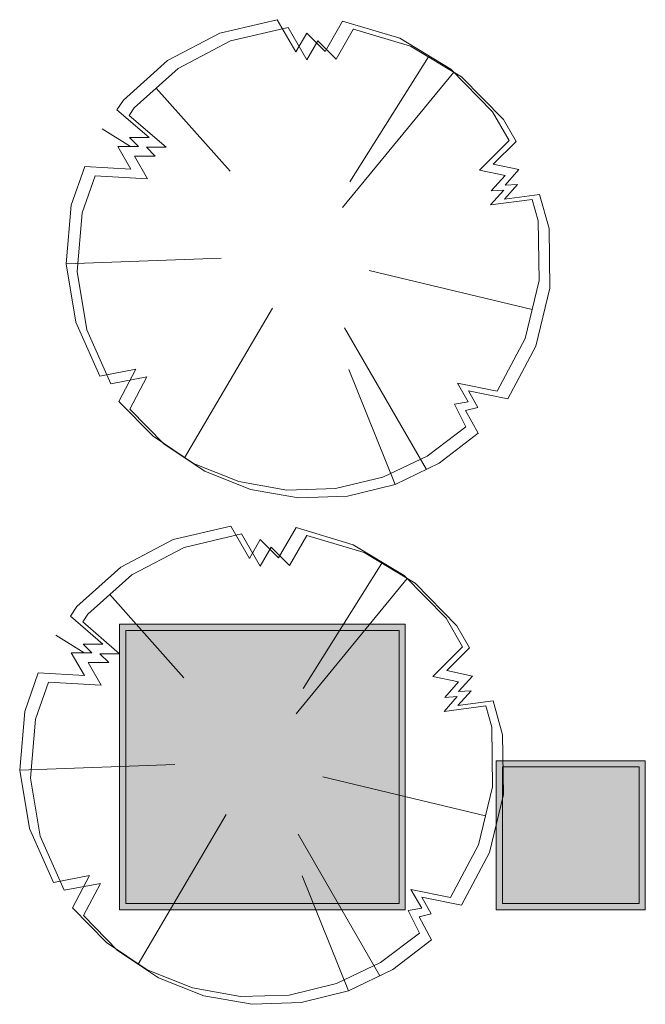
# Model space of a CAD drawing. Header units: metres. Extents: x 738076 to 738809, y 6589688 to 6590318.
# Tile 173 of 187: x 738743.91 to 738748.95, y 6590159.5 to 6590167.43. Entities that reach past the tile are written whole.
import ezdxf

# ---------------------------------------------------------------- set-up
doc = ezdxf.new("R2010")
doc.units = ezdxf.units.M
for name, color, linetype, lineweight in [('_MA-tingm2rgid (2D)', 7, 'Continuous', 5), ('_MA-tingm2rgid (2D)-1', 7, 'Continuous', 5), ('MA-MA inventar', 7, 'Continuous', 5), ('Plants-Component-Interior Linework', 7, 'Continuous', 18), ('Plants-Component-Outline', 7, 'Continuous', 18)]:
    doc.layers.add(name, color=color, linetype=linetype, lineweight=lineweight)
for name, color, linetype, lineweight, true_color in [('MA-haljastus puu', 7, 'Continuous', 5, 0xb9ceac), ('MA-MA haljastus põõsad', 7, 'Continuous', 5, 0x6c7c59), ('MA-v2ikevorm-inventar', 7, 'Continuous', 5, 0x636466)]:
    doc.layers.add(name, color=color, linetype=linetype, lineweight=lineweight, true_color=true_color)

# ---------------------------------------------------------------- blocks, each defined once
blk = doc.blocks.new('Dhalia istutuskast  1.2x1.2x0.58 (2D)-1')
at = {"layer": 'MA-v2ikevorm-inventar', "linetype": 'Continuous', "lineweight": 0, "true_color": 0x7f3f00}
h = blk.add_hatch(color=36, dxfattribs=at)
h.paths.add_polyline_path([(-0.6, 0.6), (-0.6, -0.6), (0.6, -0.6), (0.6, 0.6)])
h.paths.add_polyline_path([(0.55, 0.55), (-0.55, 0.55), (-0.55, -0.55), (0.55, -0.55)])
at = {"layer": 'MA-v2ikevorm-inventar', "color": 36, "true_color": 0x7f3f00, "flags": 128}
for points in [[(-0.6, 0.6), (-0.6, -0.6), (0.6, -0.6), (0.6, 0.6)], [(0.55, 0.55), (-0.55, 0.55), (-0.55, -0.55), (0.55, -0.55)]]:
    blk.add_lwpolyline(points, close=True, dxfattribs=at)
blk = doc.blocks.new('Group-88')
at = {"layer": 'Plants-Component-Interior Linework'}
for p, q in [((-2153669.6816, -6234582.7215), (-2153669.049, -6234581.7135)), ((-2153669.7404, -6234582.9279), (-2153668.8456, -6234581.8362)), ((-2153670.6444, -6234582.6355), (-2153671.2393, -6234581.9658)), ((-2153671.4466, -6234582.4358), (-2153671.6745, -6234582.2939)), ((-2153670.7159, -6234583.3341), (-2153671.9643, -6234583.3814)), ((-2153669.5252, -6234583.4344), (-2153668.2142, -6234583.748)), ((-2153670.3026, -6234583.7375), (-2153671.0121, -6234584.9424)), ((-2153669.7233, -6234583.8963), (-2153669.065, -6234585.0364)), ((-2153669.6907, -6234584.2315), (-2153669.3168, -6234585.1579))]:
    blk.add_line(p, q, dxfattribs=at)
at = {"layer": 'Plants-Component-Outline'}
blk.add_line((-2153669.0602, -6234584.9307), (-2153668.7477, -6234584.6932), dxfattribs=at)
at = {"layer": 'Plants-Component-Outline', "flags": 128}
for points in [[(-2153668.7477, -6234584.6933), (-2153668.8377, -6234584.5114), (-2153668.7283, -6234584.4926), (-2153668.8152, -6234584.342), (-2153668.4964, -6234584.4051), (-2153668.2705, -6234583.9814), (-2153668.1579, -6234583.5146), (-2153668.1657, -6234583.0345), (-2153668.2131, -6234582.8627), (-2153668.5479, -6234582.9067), (-2153668.4422, -6234582.7883), (-2153668.543, -6234582.794), (-2153668.432, -6234582.6697), (-2153668.6383, -6234582.6267), (-2153668.3993, -6234582.3876), (-2153668.5329, -6234582.1554), (-2153668.8689, -6234581.8124), (-2153669.2801, -6234581.5644), (-2153669.7403, -6234581.4272), (-2153669.8802, -6234581.6695), (-2153670.0277, -6234581.522), (-2153670.1158, -6234581.6745), (-2153670.2658, -6234581.4145), (-2153670.7287, -6234581.5236), (-2153671.1501, -6234581.7442), (-2153671.5035, -6234582.0625), (-2153671.5553, -6234582.1403), (-2153671.2953, -6234582.3643), (-2153671.454, -6234582.3643), (-2153671.3826, -6234582.4358), (-2153671.5493, -6234582.4358), (-2153671.4439, -6234582.6183), (-2153671.8155, -6234582.5974), (-2153671.9238, -6234582.9075), (-2153671.9643, -6234583.3814), (-2153671.886, -6234583.8505), (-2153671.6936, -6234584.2855), (-2153671.4027, -6234584.2295), (-2153671.5395, -6234584.4889), (-2153671.265, -6234584.7694), (-2153670.9388, -6234584.9876), (-2153670.5748, -6234585.1342), (-2153670.1884, -6234585.203), (-2153669.7961, -6234585.1912), (-2153669.4147, -6234585.0991), (-2153669.0602, -6234584.9307)], [(-2153669.6527, -6234581.4895), (-2153669.7927, -6234581.732), (-2153669.9402, -6234581.5845), (-2153670.0283, -6234581.737), (-2153670.1783, -6234581.477), (-2153670.6412, -6234581.5861), (-2153671.0626, -6234581.8067), (-2153671.416, -6234582.125), (-2153671.4571, -6234582.1867), (-2153671.1604, -6234582.4422), (-2153671.3191, -6234582.4422), (-2153671.2477, -6234582.5137), (-2153671.4144, -6234582.5137), (-2153671.309, -6234582.6962), (-2153671.7323, -6234582.6724), (-2153671.8363, -6234582.97), (-2153671.8768, -6234583.4439), (-2153671.7984, -6234583.913), (-2153671.6061, -6234584.348), (-2153671.3152, -6234584.292), (-2153671.452, -6234584.5514), (-2153671.1761, -6234584.833), (-2153670.8481, -6234585.0518), (-2153670.482, -6234585.1982), (-2153670.0936, -6234585.2661), (-2153669.6996, -6234585.2524), (-2153669.3168, -6234585.1579), (-2153668.9618, -6234584.9865), (-2153668.6496, -6234584.7456), (-2153668.7505, -6234584.5608), (-2153668.6514, -6234584.537), (-2153668.7277, -6234584.4045), (-2153668.4089, -6234584.4676), (-2153668.183, -6234584.0439), (-2153668.0704, -6234583.5771), (-2153668.0782, -6234583.097), (-2153668.1541, -6234582.8219), (-2153668.4368, -6234582.8591), (-2153668.331, -6234582.7407), (-2153668.4319, -6234582.7464), (-2153668.3208, -6234582.6221), (-2153668.5272, -6234582.579), (-2153668.3434, -6234582.3952), (-2153668.4454, -6234582.2179), (-2153668.7814, -6234581.8749)], [(-2153668.7814, -6234581.8749), (-2153669.1926, -6234581.6269), (-2153669.6527, -6234581.4897)]]:
    blk.add_lwpolyline(points, dxfattribs=at)
blk = doc.blocks.new('Group-90')
at = {"layer": 'Plants-Component-Interior Linework'}
for p, q in [((-2153669.3075, -6234578.6431), (-2153668.6749, -6234577.6351)), ((-2153669.3663, -6234578.8495), (-2153668.4716, -6234577.7578)), ((-2153670.2704, -6234578.5571), (-2153670.8653, -6234577.8875)), ((-2153671.0725, -6234578.3574), (-2153671.3005, -6234578.2155)), ((-2153670.3418, -6234579.2557), (-2153671.5903, -6234579.303)), ((-2153669.1512, -6234579.3561), (-2153667.8402, -6234579.6696)), ((-2153669.9285, -6234579.6591), (-2153670.6381, -6234580.864)), ((-2153669.3492, -6234579.8179), (-2153668.691, -6234580.958)), ((-2153669.3166, -6234580.1531), (-2153668.9428, -6234581.0795))]:
    blk.add_line(p, q, dxfattribs=at)
at = {"layer": 'Plants-Component-Outline'}
blk.add_line((-2153668.6861, -6234580.8523), (-2153668.3737, -6234580.6148), dxfattribs=at)
at = {"layer": 'Plants-Component-Outline', "flags": 128}
for points in [[(-2153668.3736, -6234580.6149), (-2153668.4636, -6234580.433), (-2153668.3542, -6234580.4143), (-2153668.4411, -6234580.2636), (-2153668.1224, -6234580.3268), (-2153667.8965, -6234579.903), (-2153667.7839, -6234579.4362), (-2153667.7916, -6234578.9561), (-2153667.839, -6234578.7843), (-2153668.1739, -6234578.8283), (-2153668.0681, -6234578.7099), (-2153668.169, -6234578.7156), (-2153668.0579, -6234578.5913), (-2153668.2643, -6234578.5483), (-2153668.0252, -6234578.3092), (-2153668.1588, -6234578.077), (-2153668.4949, -6234577.734), (-2153668.9061, -6234577.486), (-2153669.3663, -6234577.3488), (-2153669.5061, -6234577.5911), (-2153669.6536, -6234577.4436), (-2153669.7418, -6234577.5961), (-2153669.8918, -6234577.3361), (-2153670.3547, -6234577.4452), (-2153670.7761, -6234577.6658), (-2153671.1295, -6234577.9841), (-2153671.1813, -6234578.062), (-2153670.9213, -6234578.2859), (-2153671.08, -6234578.2859), (-2153671.0086, -6234578.3574), (-2153671.1753, -6234578.3574), (-2153671.0699, -6234578.5399), (-2153671.4414, -6234578.5191), (-2153671.5498, -6234578.8291), (-2153671.5903, -6234579.303), (-2153671.5119, -6234579.7721), (-2153671.3196, -6234580.2071), (-2153671.0286, -6234580.1511), (-2153671.1655, -6234580.4105), (-2153670.891, -6234580.691), (-2153670.5648, -6234580.9092), (-2153670.2008, -6234581.0558), (-2153669.8144, -6234581.1247), (-2153669.4221, -6234581.1128), (-2153669.0406, -6234581.0207), (-2153668.6861, -6234580.8523)], [(-2153669.2786, -6234577.4111), (-2153669.4186, -6234577.6536), (-2153669.5661, -6234577.5061), (-2153669.6543, -6234577.6586), (-2153669.8043, -6234577.3986), (-2153670.2672, -6234577.5077), (-2153670.6886, -6234577.7283), (-2153671.042, -6234578.0466), (-2153671.083, -6234578.1083), (-2153670.7863, -6234578.3639), (-2153670.9451, -6234578.3639), (-2153670.8736, -6234578.4353), (-2153671.0403, -6234578.4353), (-2153670.9349, -6234578.6179), (-2153671.3583, -6234578.594), (-2153671.4623, -6234578.8916), (-2153671.5028, -6234579.3655), (-2153671.4244, -6234579.8346), (-2153671.2321, -6234580.2696), (-2153670.9411, -6234580.2136), (-2153671.078, -6234580.473), (-2153670.8021, -6234580.7546), (-2153670.474, -6234580.9734), (-2153670.108, -6234581.1198), (-2153669.7196, -6234581.1877), (-2153669.3256, -6234581.1741), (-2153668.9428, -6234581.0795), (-2153668.5877, -6234580.9081), (-2153668.2756, -6234580.6673), (-2153668.3764, -6234580.4824), (-2153668.2774, -6234580.4586), (-2153668.3536, -6234580.3261), (-2153668.0349, -6234580.3893), (-2153667.809, -6234579.9655), (-2153667.6964, -6234579.4987), (-2153667.7041, -6234579.0186), (-2153667.78, -6234578.7436), (-2153668.0628, -6234578.7807), (-2153667.957, -6234578.6623), (-2153668.0579, -6234578.668), (-2153667.9468, -6234578.5437), (-2153668.1532, -6234578.5007), (-2153667.9693, -6234578.3168), (-2153668.0713, -6234578.1395), (-2153668.4073, -6234577.7965)], [(-2153668.4073, -6234577.7965), (-2153668.8185, -6234577.5485), (-2153669.2787, -6234577.4114)]]:
    blk.add_lwpolyline(points, dxfattribs=at)
blk = doc.blocks.new('MA-tingm2rgid (2D)')
at = {"layer": 'MA-MA haljastus põõsad', "linetype": 'Continuous', "lineweight": 0}
for points in [[(-2153671.1109, -6234584.4545), (-2153668.9109, -6234584.4545), (-2153668.9109, -6234582.2545), (-2153671.1109, -6234582.2545)], [(-2153668.0793, -6234584.4545), (-2153666.9793, -6234584.4545), (-2153666.9793, -6234583.3545), (-2153668.0793, -6234583.3545)]]:
    blk.add_hatch(color=67, dxfattribs=at).paths.add_polyline_path(points)
at = {"layer": 'MA-MA inventar', "linetype": 'Continuous', "lineweight": 0}
h = blk.add_hatch(color=7, dxfattribs=at)
h.paths.add_polyline_path([(-2153671.1609, -6234582.2045), (-2153671.1609, -6234584.5045), (-2153668.8609, -6234584.5045), (-2153668.8609, -6234582.2045)])
h.paths.add_polyline_path([(-2153668.9109, -6234582.2545), (-2153671.1109, -6234582.2545), (-2153671.1109, -6234584.4545), (-2153668.9109, -6234584.4545)])
at = {"layer": 'MA-MA haljastus põõsad', "flags": 128}
for points in [[(-2153671.1109, -6234584.4545), (-2153668.9109, -6234584.4545), (-2153668.9109, -6234582.2545), (-2153671.1109, -6234582.2545)], [(-2153668.0793, -6234584.4545), (-2153666.9793, -6234584.4545), (-2153666.9793, -6234583.3545), (-2153668.0793, -6234583.3545)]]:
    blk.add_lwpolyline(points, close=True, dxfattribs=at)
at = {"layer": 'MA-MA inventar', "flags": 128}
for points in [[(-2153671.1609, -6234582.2045), (-2153671.1609, -6234584.5045), (-2153668.8609, -6234584.5045), (-2153668.8609, -6234582.2045)], [(-2153668.9109, -6234582.2545), (-2153671.1109, -6234582.2545), (-2153671.1109, -6234584.4545), (-2153668.9109, -6234584.4545)]]:
    blk.add_lwpolyline(points, close=True, dxfattribs=at)
at = {"layer": 'MA-haljastus puu', "color": 7}
for name in ['Group-90', 'Group-88']:
    blk.add_blockref(name, (0, 0), dxfattribs=at)
at = {"layer": 'MA-v2ikevorm-inventar', "color": 7, "rotation": 359.999999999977}
blk.add_blockref('Dhalia istutuskast  1.2x1.2x0.58 (2D)-1', (-2153667.5293, -6234583.9045), dxfattribs=at)
blk = doc.blocks.new('Dhalia istutuskast  1.2x1.2x0.58 (2D)-2')
at = {"layer": 'MA-v2ikevorm-inventar', "linetype": 'Continuous', "lineweight": 0, "true_color": 0x7f3f00}
h = blk.add_hatch(color=36, dxfattribs=at)
h.paths.add_polyline_path([(-0.6, 0.6), (-0.6, -0.6), (0.6, -0.6), (0.6, 0.6)])
h.paths.add_polyline_path([(0.55, 0.55), (-0.55, 0.55), (-0.55, -0.55), (0.55, -0.55)])
at = {"layer": 'MA-v2ikevorm-inventar', "color": 36, "true_color": 0x7f3f00, "flags": 128}
for points in [[(-0.6, 0.6), (-0.6, -0.6), (0.6, -0.6), (0.6, 0.6)], [(0.55, 0.55), (-0.55, 0.55), (-0.55, -0.55), (0.55, -0.55)]]:
    blk.add_lwpolyline(points, close=True, dxfattribs=at)
blk = doc.blocks.new('Group-96')
at = {"layer": 'Plants-Component-Interior Linework'}
for p, q in [((-2153669.6816, -6234582.7215), (-2153669.049, -6234581.7135)), ((-2153669.7404, -6234582.9279), (-2153668.8456, -6234581.8362)), ((-2153670.6444, -6234582.6355), (-2153671.2393, -6234581.9658)), ((-2153671.4466, -6234582.4358), (-2153671.6745, -6234582.2939)), ((-2153670.7159, -6234583.3341), (-2153671.9643, -6234583.3814)), ((-2153669.5252, -6234583.4344), (-2153668.2142, -6234583.748)), ((-2153670.3026, -6234583.7375), (-2153671.0121, -6234584.9424)), ((-2153669.7233, -6234583.8963), (-2153669.065, -6234585.0364)), ((-2153669.6907, -6234584.2315), (-2153669.3168, -6234585.1579))]:
    blk.add_line(p, q, dxfattribs=at)
at = {"layer": 'Plants-Component-Outline'}
blk.add_line((-2153669.0602, -6234584.9307), (-2153668.7477, -6234584.6932), dxfattribs=at)
at = {"layer": 'Plants-Component-Outline', "flags": 128}
for points in [[(-2153668.7477, -6234584.6933), (-2153668.8377, -6234584.5114), (-2153668.7283, -6234584.4926), (-2153668.8152, -6234584.342), (-2153668.4964, -6234584.4051), (-2153668.2705, -6234583.9814), (-2153668.1579, -6234583.5146), (-2153668.1657, -6234583.0345), (-2153668.2131, -6234582.8627), (-2153668.5479, -6234582.9067), (-2153668.4422, -6234582.7883), (-2153668.543, -6234582.794), (-2153668.432, -6234582.6697), (-2153668.6383, -6234582.6267), (-2153668.3993, -6234582.3876), (-2153668.5329, -6234582.1554), (-2153668.8689, -6234581.8124), (-2153669.2801, -6234581.5644), (-2153669.7403, -6234581.4272), (-2153669.8802, -6234581.6695), (-2153670.0277, -6234581.522), (-2153670.1158, -6234581.6745), (-2153670.2658, -6234581.4145), (-2153670.7287, -6234581.5236), (-2153671.1501, -6234581.7442), (-2153671.5035, -6234582.0625), (-2153671.5553, -6234582.1403), (-2153671.2953, -6234582.3643), (-2153671.454, -6234582.3643), (-2153671.3826, -6234582.4358), (-2153671.5493, -6234582.4358), (-2153671.4439, -6234582.6183), (-2153671.8155, -6234582.5974), (-2153671.9238, -6234582.9075), (-2153671.9643, -6234583.3814), (-2153671.886, -6234583.8505), (-2153671.6936, -6234584.2855), (-2153671.4027, -6234584.2295), (-2153671.5395, -6234584.4889), (-2153671.265, -6234584.7694), (-2153670.9388, -6234584.9876), (-2153670.5748, -6234585.1342), (-2153670.1884, -6234585.203), (-2153669.7961, -6234585.1912), (-2153669.4147, -6234585.0991), (-2153669.0602, -6234584.9307)], [(-2153669.6527, -6234581.4895), (-2153669.7927, -6234581.732), (-2153669.9402, -6234581.5845), (-2153670.0283, -6234581.737), (-2153670.1783, -6234581.477), (-2153670.6412, -6234581.5861), (-2153671.0626, -6234581.8067), (-2153671.416, -6234582.125), (-2153671.4571, -6234582.1867), (-2153671.1604, -6234582.4422), (-2153671.3191, -6234582.4422), (-2153671.2477, -6234582.5137), (-2153671.4144, -6234582.5137), (-2153671.309, -6234582.6962), (-2153671.7323, -6234582.6724), (-2153671.8363, -6234582.97), (-2153671.8768, -6234583.4439), (-2153671.7984, -6234583.913), (-2153671.6061, -6234584.348), (-2153671.3152, -6234584.292), (-2153671.452, -6234584.5514), (-2153671.1761, -6234584.833), (-2153670.8481, -6234585.0518), (-2153670.482, -6234585.1982), (-2153670.0936, -6234585.2661), (-2153669.6996, -6234585.2524), (-2153669.3168, -6234585.1579), (-2153668.9618, -6234584.9865), (-2153668.6496, -6234584.7456), (-2153668.7505, -6234584.5608), (-2153668.6514, -6234584.537), (-2153668.7277, -6234584.4045), (-2153668.4089, -6234584.4676), (-2153668.183, -6234584.0439), (-2153668.0704, -6234583.5771), (-2153668.0782, -6234583.097), (-2153668.1541, -6234582.8219), (-2153668.4368, -6234582.8591), (-2153668.331, -6234582.7407), (-2153668.4319, -6234582.7464), (-2153668.3208, -6234582.6221), (-2153668.5272, -6234582.579), (-2153668.3434, -6234582.3952), (-2153668.4454, -6234582.2179), (-2153668.7814, -6234581.8749)], [(-2153668.7814, -6234581.8749), (-2153669.1926, -6234581.6269), (-2153669.6527, -6234581.4897)]]:
    blk.add_lwpolyline(points, dxfattribs=at)
blk = doc.blocks.new('Group-98')
at = {"layer": 'Plants-Component-Interior Linework'}
for p, q in [((-2153669.3075, -6234578.6431), (-2153668.6749, -6234577.6351)), ((-2153669.3663, -6234578.8495), (-2153668.4716, -6234577.7578)), ((-2153670.2704, -6234578.5571), (-2153670.8653, -6234577.8875)), ((-2153671.0725, -6234578.3574), (-2153671.3005, -6234578.2155)), ((-2153670.3418, -6234579.2557), (-2153671.5903, -6234579.303)), ((-2153669.1512, -6234579.3561), (-2153667.8402, -6234579.6696)), ((-2153669.9285, -6234579.6591), (-2153670.6381, -6234580.864)), ((-2153669.3492, -6234579.8179), (-2153668.691, -6234580.958)), ((-2153669.3166, -6234580.1531), (-2153668.9428, -6234581.0795))]:
    blk.add_line(p, q, dxfattribs=at)
at = {"layer": 'Plants-Component-Outline'}
blk.add_line((-2153668.6861, -6234580.8523), (-2153668.3737, -6234580.6148), dxfattribs=at)
at = {"layer": 'Plants-Component-Outline', "flags": 128}
for points in [[(-2153668.3736, -6234580.6149), (-2153668.4636, -6234580.433), (-2153668.3542, -6234580.4143), (-2153668.4411, -6234580.2636), (-2153668.1224, -6234580.3268), (-2153667.8965, -6234579.903), (-2153667.7839, -6234579.4362), (-2153667.7916, -6234578.9561), (-2153667.839, -6234578.7843), (-2153668.1739, -6234578.8283), (-2153668.0681, -6234578.7099), (-2153668.169, -6234578.7156), (-2153668.0579, -6234578.5913), (-2153668.2643, -6234578.5483), (-2153668.0252, -6234578.3092), (-2153668.1588, -6234578.077), (-2153668.4949, -6234577.734), (-2153668.9061, -6234577.486), (-2153669.3663, -6234577.3488), (-2153669.5061, -6234577.5911), (-2153669.6536, -6234577.4436), (-2153669.7418, -6234577.5961), (-2153669.8918, -6234577.3361), (-2153670.3547, -6234577.4452), (-2153670.7761, -6234577.6658), (-2153671.1295, -6234577.9841), (-2153671.1813, -6234578.062), (-2153670.9213, -6234578.2859), (-2153671.08, -6234578.2859), (-2153671.0086, -6234578.3574), (-2153671.1753, -6234578.3574), (-2153671.0699, -6234578.5399), (-2153671.4414, -6234578.5191), (-2153671.5498, -6234578.8291), (-2153671.5903, -6234579.303), (-2153671.5119, -6234579.7721), (-2153671.3196, -6234580.2071), (-2153671.0286, -6234580.1511), (-2153671.1655, -6234580.4105), (-2153670.891, -6234580.691), (-2153670.5648, -6234580.9092), (-2153670.2008, -6234581.0558), (-2153669.8144, -6234581.1247), (-2153669.4221, -6234581.1128), (-2153669.0406, -6234581.0207), (-2153668.6861, -6234580.8523)], [(-2153669.2786, -6234577.4111), (-2153669.4186, -6234577.6536), (-2153669.5661, -6234577.5061), (-2153669.6543, -6234577.6586), (-2153669.8043, -6234577.3986), (-2153670.2672, -6234577.5077), (-2153670.6886, -6234577.7283), (-2153671.042, -6234578.0466), (-2153671.083, -6234578.1083), (-2153670.7863, -6234578.3639), (-2153670.9451, -6234578.3639), (-2153670.8736, -6234578.4353), (-2153671.0403, -6234578.4353), (-2153670.9349, -6234578.6179), (-2153671.3583, -6234578.594), (-2153671.4623, -6234578.8916), (-2153671.5028, -6234579.3655), (-2153671.4244, -6234579.8346), (-2153671.2321, -6234580.2696), (-2153670.9411, -6234580.2136), (-2153671.078, -6234580.473), (-2153670.8021, -6234580.7546), (-2153670.474, -6234580.9734), (-2153670.108, -6234581.1198), (-2153669.7196, -6234581.1877), (-2153669.3256, -6234581.1741), (-2153668.9428, -6234581.0795), (-2153668.5877, -6234580.9081), (-2153668.2756, -6234580.6673), (-2153668.3764, -6234580.4824), (-2153668.2774, -6234580.4586), (-2153668.3536, -6234580.3261), (-2153668.0349, -6234580.3893), (-2153667.809, -6234579.9655), (-2153667.6964, -6234579.4987), (-2153667.7041, -6234579.0186), (-2153667.78, -6234578.7436), (-2153668.0628, -6234578.7807), (-2153667.957, -6234578.6623), (-2153668.0579, -6234578.668), (-2153667.9468, -6234578.5437), (-2153668.1532, -6234578.5007), (-2153667.9693, -6234578.3168), (-2153668.0713, -6234578.1395), (-2153668.4073, -6234577.7965)], [(-2153668.4073, -6234577.7965), (-2153668.8185, -6234577.5485), (-2153669.2787, -6234577.4114)]]:
    blk.add_lwpolyline(points, dxfattribs=at)
blk = doc.blocks.new('MA-tingm2rgid (2D)-1')
at = {"layer": 'MA-MA haljastus põõsad', "linetype": 'Continuous', "lineweight": 0}
for points in [[(-2153671.1109, -6234584.4545), (-2153668.9109, -6234584.4545), (-2153668.9109, -6234582.2545), (-2153671.1109, -6234582.2545)], [(-2153668.0793, -6234584.4545), (-2153666.9793, -6234584.4545), (-2153666.9793, -6234583.3545), (-2153668.0793, -6234583.3545)]]:
    blk.add_hatch(color=67, dxfattribs=at).paths.add_polyline_path(points)
at = {"layer": 'MA-MA inventar', "linetype": 'Continuous', "lineweight": 0}
h = blk.add_hatch(color=7, dxfattribs=at)
h.paths.add_polyline_path([(-2153671.1609, -6234582.2045), (-2153671.1609, -6234584.5045), (-2153668.8609, -6234584.5045), (-2153668.8609, -6234582.2045)])
h.paths.add_polyline_path([(-2153668.9109, -6234582.2545), (-2153671.1109, -6234582.2545), (-2153671.1109, -6234584.4545), (-2153668.9109, -6234584.4545)])
at = {"layer": 'MA-MA haljastus põõsad', "flags": 128}
for points in [[(-2153671.1109, -6234584.4545), (-2153668.9109, -6234584.4545), (-2153668.9109, -6234582.2545), (-2153671.1109, -6234582.2545)], [(-2153668.0793, -6234584.4545), (-2153666.9793, -6234584.4545), (-2153666.9793, -6234583.3545), (-2153668.0793, -6234583.3545)]]:
    blk.add_lwpolyline(points, close=True, dxfattribs=at)
at = {"layer": 'MA-MA inventar', "flags": 128}
for points in [[(-2153671.1609, -6234582.2045), (-2153671.1609, -6234584.5045), (-2153668.8609, -6234584.5045), (-2153668.8609, -6234582.2045)], [(-2153668.9109, -6234582.2545), (-2153671.1109, -6234582.2545), (-2153671.1109, -6234584.4545), (-2153668.9109, -6234584.4545)]]:
    blk.add_lwpolyline(points, close=True, dxfattribs=at)
at = {"layer": 'MA-haljastus puu', "color": 7}
for name in ['Group-98', 'Group-96']:
    blk.add_blockref(name, (0, 0), dxfattribs=at)
at = {"layer": 'MA-v2ikevorm-inventar', "color": 7, "rotation": 359.999999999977}
blk.add_blockref('Dhalia istutuskast  1.2x1.2x0.58 (2D)-2', (-2153667.5293, -6234583.9045), dxfattribs=at)

msp = doc.modelspace()

# ---------------------------------------------------------------- block references
at = {"layer": '_MA-tingm2rgid (2D)'}
msp.add_blockref('MA-tingm2rgid (2D)', (2892415.877, 12824744.7658), dxfattribs=at)

# ---------------------------------------------------------------- next in the draw order: block references
at = {"layer": '_MA-tingm2rgid (2D)-1'}
msp.add_blockref('MA-tingm2rgid (2D)-1', (2892415.877, 12824744.7658), dxfattribs=at)

doc.saveas('drawing.dxf')
